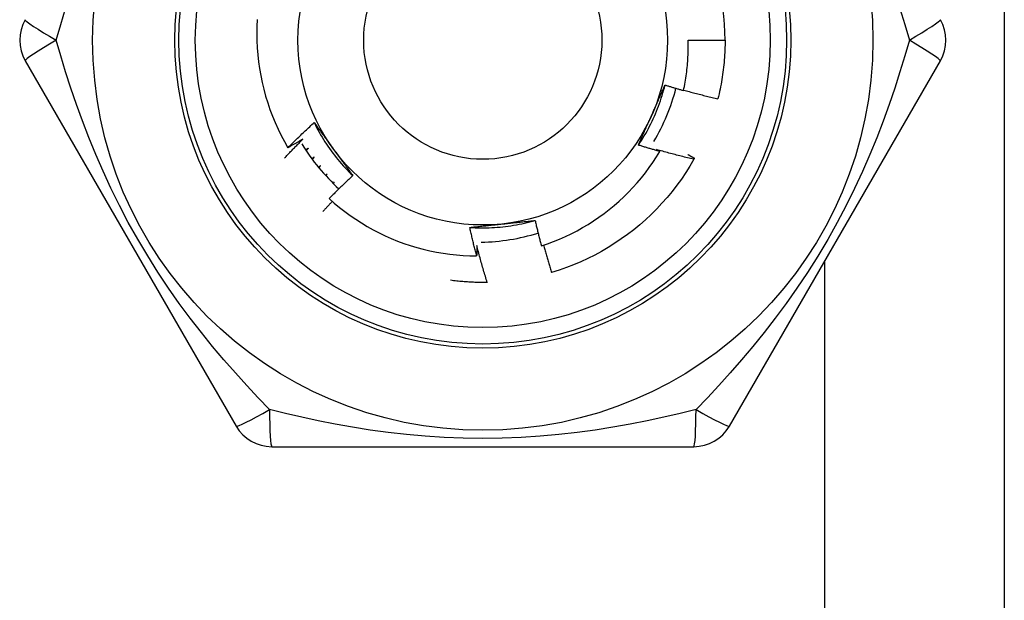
# Model space of a CAD drawing. Header units: inches. Extents: x 3.4 to 82.4, y 3.9 to 45.4.
# Tile 49 of 114: x 13.581 to 14.053, y 16.069 to 16.347. Entities that reach past the tile are written whole.
import ezdxf

# ---------------------------------------------------------------- set-up
doc = ezdxf.new("R2010")
doc.units = ezdxf.units.IN
doc.header["$MEASUREMENT"] = 0
doc.layers.add('Visible Edges(ANSI)', color=7, linetype='Continuous', lineweight=25)
doc.layers.add('Visible Tangent Edges(ANSI)', color=7, linetype='Continuous', lineweight=25)

msp = doc.modelspace()

# ---------------------------------------------------------------- linework, layer by layer
at = {"layer": 'Visible Edges(ANSI)'}
for p, q in [((14.05279030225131, 17.75133456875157), (14.05279030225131, 14.92333456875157)), ((13.90121747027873, 16.33733456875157), (13.91893202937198, 16.33733456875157)), ((13.58344270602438, 16.3274919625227), (13.68459250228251, 16.15229537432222)), ((13.92098804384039, 16.1522952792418), (14.02213785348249, 16.32749188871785)), ((13.72817403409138, 16.27314485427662), (13.7274480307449, 16.27248191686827)), ((13.72762072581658, 16.27229349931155), (13.72817403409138, 16.27314485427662)), ((13.73160630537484, 16.26935850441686), (13.73102500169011, 16.26876929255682)), ((13.73117820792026, 16.26861871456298), (13.73160630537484, 16.26935850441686)), ((13.80506182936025, 16.22121505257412), (13.80491522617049, 16.22121227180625)), ((13.70164044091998, 16.1424526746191), (13.90394004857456, 16.14245268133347))]:
    msp.add_line(p, q, dxfattribs=at)
at = {"layer": 'Visible Edges(ANSI)', "flags": 128}
for points in [[(13.69468980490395, 16.34728168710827), (13.69452990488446, 16.34390509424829), (13.69447533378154, 16.34052090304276), (13.6945265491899, 16.33713589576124), (13.69468333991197, 16.33375855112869), (13.69494531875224, 16.33039136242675), (13.69531207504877, 16.32703678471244), (13.69578322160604, 16.32369727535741), (13.69635835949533, 16.3203752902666), (13.69703707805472, 16.31707328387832), (13.69781899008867, 16.31379371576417), (13.69870368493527, 16.31053903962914), (13.69969078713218, 16.3073117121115), (13.70077987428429, 16.30411418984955), (13.70197055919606, 16.30094892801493), (13.70326195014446, 16.29781955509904), (13.70465016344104, 16.29473573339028), (13.70613338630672, 16.29170091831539), (13.70771027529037, 16.28871727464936), (13.70937951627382, 16.28578697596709)], [(13.89901582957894, 16.31324199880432), (13.8992252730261, 16.31423116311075), (13.89942467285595, 16.31522266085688), (13.8996139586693, 16.31621627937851), (13.89979304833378, 16.31721154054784), (13.89996193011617, 16.31820833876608), (13.90012058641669, 16.31920659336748), (13.90026901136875, 16.32020622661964), (13.90040719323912, 16.32120716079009), (13.90053512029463, 16.32220931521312), (13.90065279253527, 16.32321261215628), (13.90076019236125, 16.32421697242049), (13.90085731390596, 16.32522231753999), (13.90094414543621, 16.3262285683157), (13.90102067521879, 16.32723564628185), (13.90108690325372, 16.32824347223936), (13.90114280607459, 16.32925196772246), (13.90118838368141, 16.33026105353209), (13.90122363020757, 16.3312706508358), (13.90124852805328, 16.3322806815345), (13.90126306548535, 16.33329106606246), (13.90126723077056, 16.33430172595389), (13.90126103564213, 16.33531258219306), (13.90124444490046, 16.33632355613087), (13.90121747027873, 16.33733456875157)], [(13.91893202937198, 16.33733456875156), (13.91892602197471, 16.3361529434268), (13.91890798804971, 16.33497144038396), (13.91887793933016, 16.33379018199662), (13.91883586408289, 16.33260929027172), (13.91878178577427, 16.33142888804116), (13.91871570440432, 16.33024909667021), (13.91863760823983, 16.32907003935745), (13.91854753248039, 16.32789183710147), (13.91844547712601, 16.32671461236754), (13.91833144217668, 16.32553848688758), (13.91820545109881, 16.32436358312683), (13.91806750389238, 16.32319002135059), (13.91791763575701, 16.32201792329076), (13.91775584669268, 16.32084741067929), (13.91758214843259, 16.3196786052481), (13.91739657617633, 16.31851162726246), (13.91719914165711, 16.3173465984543), (13.91698986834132, 16.31618363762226), (13.91676876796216, 16.31502286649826), (13.91653586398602, 16.31386440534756), (13.91629119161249, 16.31270837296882), (13.91603477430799, 16.31155489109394), (13.91576662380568, 16.31040407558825), (13.91548678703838, 16.30925604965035)], [(13.87740230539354, 16.28705594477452), (13.87813130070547, 16.28815532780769), (13.87884387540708, 16.28926543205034), (13.87953994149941, 16.29038599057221), (13.88021938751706, 16.29151673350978), (13.88088211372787, 16.29265739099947), (13.88152801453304, 16.29380769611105), (13.882156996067, 16.29496737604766), (13.88276895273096, 16.29613616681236), (13.88336378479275, 16.29731379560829), (13.88394139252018, 16.2984999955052), (13.88450166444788, 16.29969449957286), (13.88504450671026, 16.3008970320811), (13.88556981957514, 16.30210733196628), (13.88607749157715, 16.30332512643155), (13.88656743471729, 16.30455014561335), (13.88703953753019, 16.30578212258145), (13.88749370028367, 16.30702079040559), (13.88792981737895, 16.30826587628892), (13.88834780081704, 16.30951711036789), (13.88874753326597, 16.31077422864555), (13.88912892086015, 16.31203695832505), (13.88949185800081, 16.3133050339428), (13.88983625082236, 16.3145781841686), (13.89016198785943, 16.31585614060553)], [(13.88371460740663, 16.30130474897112), (13.88398649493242, 16.30191543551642), (13.88425812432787, 16.30252557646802), (13.88452947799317, 16.30313518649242), (13.88480056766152, 16.30374429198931), (13.88507138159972, 16.3043529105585), (13.88534191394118, 16.30496106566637), (13.88561216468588, 16.30556877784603), (13.88588213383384, 16.30617606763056), (13.88615180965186, 16.30678295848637), (13.88642119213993, 16.30738946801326), (13.88669027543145, 16.30799562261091), (13.88695906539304, 16.30860143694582), (13.88722754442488, 16.3092069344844), (13.88749571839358, 16.30981214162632), (13.88776358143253, 16.31041707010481), (13.88803113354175, 16.31102174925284), (13.88829836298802, 16.31162619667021), (13.88856526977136, 16.31223043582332), (13.88883184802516, 16.31283448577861), (13.88909809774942, 16.31343836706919), (13.88936401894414, 16.31404210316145), (13.88962959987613, 16.31464571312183), (13.88989484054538, 16.31524921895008), (13.89015973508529, 16.31585264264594)], [(13.89015973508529, 16.31585264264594), (13.89052751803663, 16.31573942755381), (13.89089541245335, 16.31562659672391), (13.89126341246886, 16.31551415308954), (13.89163151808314, 16.31540209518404), (13.89199973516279, 16.31529042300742), (13.89236805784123, 16.31517913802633), (13.89273648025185, 16.31506823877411), (13.89310501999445, 16.31495772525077), (13.89347365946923, 16.31484759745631), (13.89384240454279, 16.31473785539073), (13.89421125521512, 16.31462849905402), (13.89458021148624, 16.31451952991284), (13.89494927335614, 16.31441094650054), (13.89531844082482, 16.31430274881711), (13.89568771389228, 16.31419493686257), (13.89605708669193, 16.3140875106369), (13.89642657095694, 16.31398047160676), (13.89679615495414, 16.31387381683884), (13.89716584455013, 16.31376754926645), (13.89753563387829, 16.31366166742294), (13.89790552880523, 16.31355617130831), (13.89827552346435, 16.31345106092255), (13.89864562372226, 16.31334633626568), (13.89901582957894, 16.31324199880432)], [(13.89905835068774, 16.3134388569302), (13.89973861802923, 16.31324985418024), (13.90041926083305, 16.3130621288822), (13.90110028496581, 16.31287568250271), (13.90178168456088, 16.31269051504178), (13.90246346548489, 16.31250662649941), (13.90314562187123, 16.31232401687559), (13.9038281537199, 16.31214268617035), (13.9045110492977, 16.31196263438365), (13.90519432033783, 16.31178386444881), (13.90587796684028, 16.31160637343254), (13.90656196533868, 16.31143016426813), (13.9072463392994, 16.31125523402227), (13.90793107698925, 16.31108158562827), (13.90861617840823, 16.31090921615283), (13.90930164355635, 16.31073813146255), (13.9099874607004, 16.31056832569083), (13.91067364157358, 16.31039980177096), (13.91136017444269, 16.31023256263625), (13.91204705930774, 16.31006660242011), (13.91273430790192, 16.30990192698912), (13.91342190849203, 16.30973853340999), (13.91410984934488, 16.30957642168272), (13.91479815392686, 16.30941559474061), (13.91548678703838, 16.30925604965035)], [(13.70937951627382, 16.28578697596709), (13.7098920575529, 16.28630078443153), (13.710405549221, 16.28681366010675), (13.71091999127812, 16.28732560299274), (13.71143538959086, 16.28783660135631), (13.71195173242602, 16.28834666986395), (13.71246902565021, 16.28885579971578), (13.71298726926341, 16.28936398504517), (13.71350645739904, 16.28987123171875), (13.71402659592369, 16.29037753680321), (13.71454767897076, 16.29088289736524), (13.71506971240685, 16.29138731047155), (13.71559268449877, 16.29189077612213), (13.7161166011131, 16.292393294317), (13.71664146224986, 16.29289486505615), (13.71716726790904, 16.29339547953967), (13.71769401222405, 16.29389514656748), (13.71822169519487, 16.29439385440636), (13.71875031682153, 16.29489160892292), (13.719279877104, 16.29538840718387), (13.7198103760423, 16.2958842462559), (13.72034181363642, 16.296379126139), (13.72087418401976, 16.29687304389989), (13.72140749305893, 16.29736599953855), (13.72194173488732, 16.29785799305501)], [(13.72194173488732, 16.29785799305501), (13.72232394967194, 16.29733780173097), (13.72270602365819, 16.29681732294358), (13.72308796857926, 16.29629654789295), (13.72346981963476, 16.29577545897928), (13.72385160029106, 16.29525404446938), (13.72423333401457, 16.29473228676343), (13.72461504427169, 16.29421017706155), (13.72499676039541, 16.29368770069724), (13.72537850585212, 16.29316484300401), (13.72576030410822, 16.29264158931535), (13.7261421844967, 16.29211792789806), (13.72652416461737, 16.29159384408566), (13.72690628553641, 16.29106932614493), (13.72728855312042, 16.29054435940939), (13.7276710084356, 16.29001892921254), (13.72805366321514, 16.28949302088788), (13.72843655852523, 16.28896662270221), (13.72881970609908, 16.28843972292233), (13.72920313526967, 16.28791230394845), (13.72958687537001, 16.28738435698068), (13.72997094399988, 16.2868558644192), (13.73035537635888, 16.28632680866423), (13.73074019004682, 16.28579718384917), (13.73112540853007, 16.28526697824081)], [(13.72194173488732, 16.29785799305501), (13.72252933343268, 16.29667697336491), (13.72313442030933, 16.29550480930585), (13.72375682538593, 16.29434172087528), (13.7243963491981, 16.29318793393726), (13.72505282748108, 16.29204366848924), (13.7257260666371, 16.2909091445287), (13.72641589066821, 16.28978459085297), (13.72712211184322, 16.28867022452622), (13.72784455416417, 16.28756626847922), (13.72858302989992, 16.28647295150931), (13.72933736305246, 16.28539048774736), (13.73010736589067, 16.28431910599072), (13.73089286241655, 16.28325902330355), (13.73169366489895, 16.28221046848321), (13.7325095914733, 16.28117365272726), (13.73334046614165, 16.28014881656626), (13.7341861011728, 16.27913616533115), (13.73504631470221, 16.27813592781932), (13.73592093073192, 16.2771483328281), (13.73680975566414, 16.27617359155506), (13.73771261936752, 16.27521193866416), (13.7386293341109, 16.27426358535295), (13.73955972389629, 16.27332876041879), (13.74050359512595, 16.27240768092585)], [(13.87740230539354, 16.28705594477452), (13.8776616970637, 16.287647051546), (13.87792140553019, 16.28823817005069), (13.87818143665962, 16.28882933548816), (13.87844179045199, 16.28942057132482), (13.8787024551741, 16.29001190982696), (13.87896344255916, 16.29060337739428), (13.87922474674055, 16.29119500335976), (13.87948636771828, 16.29178681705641), (13.87974830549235, 16.29237884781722), (13.88001055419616, 16.29297112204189), (13.88027311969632, 16.2935636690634), (13.88053599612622, 16.29415652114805), (13.88079918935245, 16.29474970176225), (13.88106268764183, 16.29534324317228), (13.88132649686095, 16.29593717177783), (13.88159061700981, 16.2965315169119), (13.88185504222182, 16.2971263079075), (13.88211977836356, 16.29772157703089), (13.88238481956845, 16.2983173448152), (13.88265017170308, 16.29891364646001), (13.88291582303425, 16.299510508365), (13.88318177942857, 16.30010796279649), (13.88344804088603, 16.30070603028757), (13.88371460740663, 16.30130474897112)], [(13.70780161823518, 16.28089036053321), (13.70815986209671, 16.28127154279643), (13.70851862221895, 16.28165227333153), (13.7088778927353, 16.28203254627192), (13.70923767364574, 16.28241236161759), (13.70959797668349, 16.28279171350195), (13.70995878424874, 16.2831706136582), (13.7103201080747, 16.28354905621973), (13.71068194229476, 16.28392703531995), (13.71104429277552, 16.28430455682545), (13.71140715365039, 16.28468162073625), (13.71177052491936, 16.28505822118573), (13.71213440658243, 16.28543435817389), (13.71249879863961, 16.28581003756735), (13.7128637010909, 16.28618524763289), (13.71322911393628, 16.28656000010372), (13.71359503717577, 16.28693428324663), (13.71396147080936, 16.28730810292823), (13.71432840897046, 16.28768145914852), (13.71469586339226, 16.2880543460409), (13.71506382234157, 16.28842677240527), (13.71543229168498, 16.28879872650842), (13.7158012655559, 16.28917021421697), (13.71617074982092, 16.28954123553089), (13.71654074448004, 16.28991178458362)], [(13.71654074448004, 16.28991178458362), (13.71624425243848, 16.28973680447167), (13.71594760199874, 16.28956209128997), (13.71565078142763, 16.28938765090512), (13.71535379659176, 16.28921348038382), (13.71505664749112, 16.28903958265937), (13.71475932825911, 16.28886595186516), (13.71446184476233, 16.28869259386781), (13.71416419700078, 16.28851950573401), (13.71386638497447, 16.28834668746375), (13.71356840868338, 16.28817414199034), (13.71327026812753, 16.28800186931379), (13.7129719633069, 16.28782986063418), (13.71267349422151, 16.28765812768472), (13.71237486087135, 16.28748667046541), (13.71207605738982, 16.28731547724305), (13.71177709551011, 16.28714455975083), (13.71147796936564, 16.28697390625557), (13.71117867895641, 16.28680353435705), (13.710879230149, 16.28663342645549), (13.71057961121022, 16.28646359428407), (13.71027983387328, 16.2862940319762), (13.70997989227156, 16.28612473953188), (13.70967978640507, 16.28595572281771), (13.70937951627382, 16.28578697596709)], [(13.71911842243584, 16.28549902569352), (13.71906867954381, 16.28546604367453), (13.71901893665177, 16.28543307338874), (13.71896918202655, 16.28540010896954), (13.71891942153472, 16.28536715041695), (13.71886966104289, 16.28533420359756), (13.71881988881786, 16.28530126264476), (13.71877011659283, 16.28526832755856), (13.71872033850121, 16.28523540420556), (13.71867055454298, 16.28520248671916), (13.71862075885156, 16.28516958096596), (13.71857096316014, 16.28513667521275), (13.71852116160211, 16.28510378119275), (13.71847136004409, 16.28507089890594), (13.71842154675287, 16.28503802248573), (13.71837172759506, 16.28500515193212), (13.71832190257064, 16.28497228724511), (13.71827207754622, 16.2849394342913), (13.71822224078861, 16.28490658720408), (13.71817240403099, 16.28487374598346), (13.71812256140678, 16.28484091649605), (13.71807270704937, 16.28480809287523), (13.71802285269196, 16.28477528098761), (13.71797299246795, 16.28474246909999), (13.71792312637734, 16.28470967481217)], [(13.71812974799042, 16.28439761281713), (13.71817085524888, 16.28444357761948), (13.71821197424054, 16.28448953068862), (13.7182530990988, 16.28453548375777), (13.71829422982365, 16.28458142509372), (13.7183353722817, 16.28462736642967), (13.71837652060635, 16.28467329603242), (13.7184176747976, 16.28471922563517), (13.71845883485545, 16.28476514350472), (13.7185000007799, 16.28481105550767), (13.71854117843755, 16.28485696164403), (13.71858236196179, 16.28490286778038), (13.71862355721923, 16.28494876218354), (13.71866475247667, 16.2849946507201), (13.71870595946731, 16.28504053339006), (13.71874717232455, 16.28508641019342), (13.71878839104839, 16.28513228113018), (13.71882962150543, 16.28517814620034), (13.71887085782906, 16.28522400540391), (13.71891210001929, 16.28526985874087), (13.71895334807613, 16.28531570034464), (13.71899460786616, 16.28536154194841), (13.71903587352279, 16.28540737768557), (13.71907714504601, 16.28545320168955), (13.71911842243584, 16.28549902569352)], [(13.73112540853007, 16.28526697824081), (13.73151833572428, 16.28472617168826), (13.73191092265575, 16.28418586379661), (13.73230318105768, 16.28364605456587), (13.73269513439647, 16.28310673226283), (13.73308681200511, 16.2825678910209), (13.7334782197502, 16.28202952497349), (13.73386938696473, 16.28149162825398), (13.73426033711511, 16.28095418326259), (13.73465107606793, 16.28041718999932), (13.73504163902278, 16.27988064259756), (13.73543203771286, 16.27934452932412), (13.73582230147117, 16.278808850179), (13.7362124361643, 16.27827358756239), (13.73660247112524, 16.27773874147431), (13.73699242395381, 16.27720430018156), (13.73738231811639, 16.27667025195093), (13.73777217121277, 16.27613660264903), (13.73816200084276, 16.27560333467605), (13.73855183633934, 16.275070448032), (13.73894168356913, 16.27453792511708), (13.73933157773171, 16.2740057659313), (13.73972153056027, 16.27347395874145), (13.74011155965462, 16.27294250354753), (13.74050169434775, 16.27241138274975)], [(13.83086300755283, 16.23877553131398), (13.83379802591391, 16.23975846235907), (13.83670533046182, 16.2408310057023), (13.83958103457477, 16.24199211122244), (13.84241689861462, 16.24323848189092), (13.84521053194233, 16.2445688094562), (13.84796009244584, 16.24598200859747), (13.8506637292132, 16.24747697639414), (13.85331959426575, 16.24905261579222), (13.85592584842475, 16.25070782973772), (13.85848063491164, 16.25244152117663), (13.86098211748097, 16.25425259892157), (13.86342844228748, 16.25613996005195), (13.86581776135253, 16.25810251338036), (13.86814823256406, 16.26013915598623), (13.87041800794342, 16.26224879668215), (13.87262285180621, 16.26442792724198), (13.8747570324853, 16.2666708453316), (13.87681914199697, 16.26897572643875), (13.87880786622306, 16.27134081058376), (13.88072187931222, 16.27376434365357), (13.8825598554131, 16.2762445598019), (13.88432047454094, 16.27877971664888), (13.8860024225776, 16.28136804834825), (13.88760436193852, 16.28400780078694)], [(13.88760436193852, 16.28400780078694), (13.88717775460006, 16.28412926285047), (13.88675128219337, 16.2842512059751), (13.88632493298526, 16.28437363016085), (13.88589871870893, 16.2844965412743), (13.88547263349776, 16.28461992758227), (13.88504667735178, 16.28474380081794), (13.88462085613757, 16.28486815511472), (13.88419516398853, 16.28499299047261), (13.88376960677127, 16.28511831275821), (13.88334417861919, 16.28524411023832), (13.88291888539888, 16.28537039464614), (13.88249372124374, 16.28549716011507), (13.88206869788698, 16.2856244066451), (13.8816438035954, 16.28575213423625), (13.88121904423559, 16.28588034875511), (13.88079441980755, 16.28600903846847), (13.88036993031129, 16.28613821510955), (13.8799455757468, 16.28626787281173), (13.87952135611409, 16.28639801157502), (13.87909727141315, 16.28652863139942), (13.87867332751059, 16.28665973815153), (13.8782495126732, 16.28679132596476), (13.87782583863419, 16.28692339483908), (13.87740230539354, 16.28705594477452)], [(13.88608938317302, 16.28490204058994), (13.88615258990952, 16.28486492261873), (13.88621578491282, 16.28482779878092), (13.88627897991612, 16.28479065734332), (13.88634216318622, 16.28475350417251), (13.88640534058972, 16.28471633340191), (13.88646850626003, 16.28467915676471), (13.88653167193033, 16.28464196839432), (13.88659482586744, 16.28460476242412), (13.88665797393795, 16.28456754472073), (13.88672111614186, 16.28453031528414), (13.88678425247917, 16.28449307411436), (13.88684738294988, 16.28445582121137), (13.88691050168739, 16.28441855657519), (13.88697361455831, 16.28438128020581), (13.88703672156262, 16.28434398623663), (13.88709982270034, 16.28430668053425), (13.88716291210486, 16.28426936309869), (13.88722600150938, 16.28423203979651), (13.8872890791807, 16.28419469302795), (13.88735215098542, 16.28415734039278), (13.88741521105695, 16.28411997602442), (13.88747827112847, 16.28408259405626), (13.8875413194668, 16.2840452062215), (13.88760436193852, 16.28400780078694)], [(13.90392725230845, 16.28023624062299), (13.90318030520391, 16.28041402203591), (13.90243367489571, 16.28059325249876), (13.90168733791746, 16.28077392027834), (13.90094132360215, 16.28095603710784), (13.90019561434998, 16.28113960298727), (13.89945022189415, 16.28132461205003), (13.89870514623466, 16.28151106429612), (13.89796038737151, 16.28169896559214), (13.8972159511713, 16.28188831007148), (13.89647184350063, 16.28207909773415), (13.8957280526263, 16.28227133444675), (13.8949845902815, 16.28246502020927), (13.89424146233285, 16.28266014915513), (13.89349866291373, 16.28285672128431), (13.89275619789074, 16.28305474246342), (13.8920140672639, 16.28325421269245), (13.89127227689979, 16.28345512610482), (13.89053082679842, 16.28365748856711), (13.88978971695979, 16.28386129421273), (13.88904895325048, 16.28406654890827), (13.88830853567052, 16.28427325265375), (13.88756846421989, 16.28448139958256), (13.88682875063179, 16.28469099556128), (13.88608938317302, 16.28490204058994)], [(13.72192166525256, 16.2812260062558), (13.72187861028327, 16.28119412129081), (13.72183554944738, 16.28116224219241), (13.72179248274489, 16.28113036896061), (13.7217494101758, 16.28109850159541), (13.72170633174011, 16.28106664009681), (13.72166325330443, 16.28103478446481), (13.72162016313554, 16.28100293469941), (13.72157707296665, 16.28097109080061), (13.72153398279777, 16.2809392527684), (13.72149088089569, 16.28090742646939), (13.7214477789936, 16.28087560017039), (13.72140466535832, 16.28084377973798), (13.72136155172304, 16.28081197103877), (13.72131843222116, 16.28078016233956), (13.72127531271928, 16.28074836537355), (13.7212321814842, 16.28071656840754), (13.72118905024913, 16.28068478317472), (13.72114591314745, 16.28065299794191), (13.72110277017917, 16.28062122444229), (13.7210596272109, 16.28058945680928), (13.72101647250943, 16.28055768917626), (13.72097331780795, 16.28052593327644), (13.72093015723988, 16.28049418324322), (13.72088699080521, 16.28046243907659)], [(13.72108657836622, 16.28019284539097), (13.72112130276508, 16.28023594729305), (13.72115603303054, 16.28027904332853), (13.7211907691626, 16.28032213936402), (13.72122551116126, 16.2803652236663), (13.72126025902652, 16.28040830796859), (13.72129501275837, 16.28045138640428), (13.72132977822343, 16.28049445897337), (13.72136454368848, 16.28053752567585), (13.72139931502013, 16.28058059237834), (13.72143409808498, 16.28062365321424), (13.72146888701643, 16.28066670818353), (13.72150367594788, 16.28070975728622), (13.72153847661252, 16.28075280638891), (13.72157327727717, 16.28079584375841), (13.72160808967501, 16.2808388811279), (13.72164290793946, 16.2808819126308), (13.7216777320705, 16.2809249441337), (13.72171256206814, 16.28096796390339), (13.72174739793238, 16.28101098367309), (13.72178223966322, 16.2810539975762), (13.72181708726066, 16.28109700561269), (13.72185194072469, 16.2811400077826), (13.72188680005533, 16.2811830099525), (13.72192166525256, 16.2812260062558)], [(13.90392725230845, 16.28023624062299), (13.90204671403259, 16.27702647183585), (13.9000643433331, 16.27387857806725), (13.89798217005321, 16.2707957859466), (13.89580233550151, 16.26778125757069), (13.89352707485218, 16.26483809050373), (13.89115872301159, 16.26196930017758), (13.88869970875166, 16.25917783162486), (13.88615255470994, 16.25646654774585), (13.88351987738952, 16.253838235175), (13.8808043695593, 16.25129558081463), (13.87800882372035, 16.24884120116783), (13.87513610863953, 16.24647761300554), (13.87218916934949, 16.24420723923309), (13.86917102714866, 16.24203241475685), (13.86608478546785, 16.23995535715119), (13.86293360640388, 16.23797821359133), (13.85972071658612, 16.23610300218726), (13.85644942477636, 16.23433165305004), (13.85312308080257, 16.23266598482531), (13.84974509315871, 16.23110768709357), (13.84631893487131, 16.2296583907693), (13.84284811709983, 16.22831955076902), (13.83933620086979, 16.22709256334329), (13.83578679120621, 16.22597868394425)], [(13.90114353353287, 16.28253182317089), (13.90127214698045, 16.28245870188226), (13.90140073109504, 16.28238552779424), (13.90152928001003, 16.28231230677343), (13.90165781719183, 16.28223903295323), (13.90178631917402, 16.28216570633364), (13.90191478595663, 16.28209232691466), (13.90204324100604, 16.28201889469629), (13.90217166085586, 16.28194541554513), (13.90230005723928, 16.28187188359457), (13.90242841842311, 16.28179829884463), (13.90255675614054, 16.28172466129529), (13.90268507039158, 16.28165097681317), (13.90281334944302, 16.28157723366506), (13.90294160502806, 16.28150344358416), (13.90306983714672, 16.28142960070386), (13.90319804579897, 16.28135571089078), (13.90332621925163, 16.2812817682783), (13.9034543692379, 16.28120776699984), (13.90358248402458, 16.28113371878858), (13.90371057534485, 16.28105962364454), (13.90383864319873, 16.2809854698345), (13.90396668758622, 16.28091126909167), (13.90409469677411, 16.28083701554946), (13.90422268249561, 16.28076270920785)], [(13.90422268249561, 16.28076270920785), (13.90421042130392, 16.28074074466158), (13.90419816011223, 16.28071878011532), (13.90418589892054, 16.28069681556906), (13.90417362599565, 16.28067485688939), (13.90416135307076, 16.28065290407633), (13.90414908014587, 16.28063095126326), (13.90413679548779, 16.2806089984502), (13.9041245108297, 16.28058705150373), (13.90411221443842, 16.28056510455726), (13.90409991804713, 16.28054316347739), (13.90408760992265, 16.28052122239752), (13.90407531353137, 16.28049928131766), (13.90406299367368, 16.28047735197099), (13.9040506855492, 16.28045541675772), (13.90403835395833, 16.28043348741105), (13.90402603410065, 16.28041155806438), (13.90401370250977, 16.2803896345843), (13.90400137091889, 16.28036771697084), (13.90398902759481, 16.28034579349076), (13.90397668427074, 16.28032388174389), (13.90396432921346, 16.28030196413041), (13.90395197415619, 16.28028005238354), (13.90393961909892, 16.28025814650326), (13.90392725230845, 16.28023624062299)], [(13.72494292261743, 16.2771042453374), (13.72490639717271, 16.27707413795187), (13.72486986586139, 16.27704403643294), (13.72483333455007, 16.27701394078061), (13.72479679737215, 16.27698385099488), (13.72476025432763, 16.27695376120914), (13.72472371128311, 16.27692367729), (13.72468716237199, 16.27689359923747), (13.72465061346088, 16.27686352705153), (13.72461405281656, 16.2768334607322), (13.72457749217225, 16.27680339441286), (13.72454093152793, 16.27677333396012), (13.72450436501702, 16.27674327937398), (13.7244677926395, 16.27671323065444), (13.72443121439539, 16.2766831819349), (13.72439463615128, 16.27665313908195), (13.72435805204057, 16.27662310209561), (13.72432146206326, 16.27659307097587), (13.72428487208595, 16.27656304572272), (13.72424827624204, 16.27653302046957), (13.72421168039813, 16.27650300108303), (13.72417507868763, 16.27647298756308), (13.72413847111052, 16.27644297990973), (13.72410185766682, 16.27641297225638), (13.72406524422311, 16.27638297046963)], [(13.72425346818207, 16.27615474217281), (13.72428213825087, 16.27619434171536), (13.72431080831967, 16.2762339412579), (13.72433949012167, 16.27627353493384), (13.72436817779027, 16.27631312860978), (13.72439686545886, 16.27635271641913), (13.72442555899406, 16.27639229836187), (13.72445425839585, 16.27643188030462), (13.72448296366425, 16.27647145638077), (13.72451167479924, 16.27651103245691), (13.72454038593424, 16.27655060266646), (13.72456910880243, 16.27659017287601), (13.72459783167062, 16.27662973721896), (13.72462656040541, 16.27666929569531), (13.7246552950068, 16.27670885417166), (13.72468403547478, 16.27674840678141), (13.72471278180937, 16.27678795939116), (13.72474153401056, 16.27682750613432), (13.72477028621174, 16.27686704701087), (13.72479904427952, 16.27690658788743), (13.72482781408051, 16.27694612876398), (13.72485658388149, 16.27698566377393), (13.72488535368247, 16.27702519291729), (13.72491413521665, 16.27706472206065), (13.72494292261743, 16.2771042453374)], [(13.74050169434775, 16.27241138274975), (13.74001932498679, 16.2719629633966), (13.73953777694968, 16.2715137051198), (13.73905705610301, 16.27106360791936), (13.73857715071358, 16.27061267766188), (13.7380980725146, 16.27016090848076), (13.73761981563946, 16.26970830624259), (13.73714238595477, 16.26925487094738), (13.73666578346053, 16.26880060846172), (13.73619000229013, 16.26834550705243), (13.73571504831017, 16.26788957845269), (13.73524092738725, 16.2674328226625), (13.73476762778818, 16.26697523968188), (13.73429516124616, 16.2665168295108), (13.73382352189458, 16.26605759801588), (13.73335270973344, 16.26559753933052), (13.73288273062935, 16.26513665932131), (13.73241358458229, 16.26467495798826), (13.73194527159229, 16.26421244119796), (13.73147779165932, 16.26374909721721), (13.7310111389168, 16.26328494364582), (13.73054532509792, 16.26281996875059), (13.73008035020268, 16.2623541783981), (13.72961620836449, 16.26188757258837), (13.72915289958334, 16.26142015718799)], [(13.73067709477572, 16.26005371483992), (13.73048843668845, 16.25985540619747), (13.73029991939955, 16.25965695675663), (13.73011154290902, 16.25945836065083), (13.72992330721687, 16.25925962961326), (13.72973521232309, 16.25906075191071), (13.72954725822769, 16.25886173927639), (13.72935945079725, 16.25866257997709), (13.7291717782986, 16.25846327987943), (13.72898425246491, 16.25826383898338), (13.7287968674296, 16.25806425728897), (13.72860962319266, 16.25786453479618), (13.72842252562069, 16.25766467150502), (13.7282355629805, 16.25746466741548), (13.72804874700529, 16.25726452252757), (13.72786207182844, 16.25706423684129), (13.72767553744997, 16.25686381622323), (13.72748914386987, 16.25666324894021), (13.72730289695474, 16.2564625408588), (13.72711679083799, 16.25626169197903), (13.72693082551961, 16.25606070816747), (13.7267450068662, 16.25585957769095), (13.72655932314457, 16.25565831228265), (13.72637378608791, 16.25545690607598), (13.72618839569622, 16.25525535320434)], [(13.72915289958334, 16.26142015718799), (13.73157548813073, 16.25927280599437), (13.73406047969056, 16.25720253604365), (13.73660602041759, 16.25521070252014), (13.73921026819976, 16.25329866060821), (13.74187137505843, 16.25146775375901), (13.74458748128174, 16.24971934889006), (13.74735673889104, 16.24805478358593), (13.75017730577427, 16.24647542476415), (13.75304733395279, 16.24498262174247), (13.75596496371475, 16.24357772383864), (13.7589283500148, 16.2422620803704), (13.76193169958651, 16.241038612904), (13.7649675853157, 16.23991027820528), (13.76803371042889, 16.23887764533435), (13.77112779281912, 16.23794127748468), (13.77424756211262, 16.23710174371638), (13.777390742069, 16.23635959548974), (13.7805550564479, 16.23571541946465), (13.78373823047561, 16.23516974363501), (13.78693798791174, 16.23472316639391), (13.79015205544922, 16.23437621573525), (13.79337815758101, 16.23412947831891), (13.79661401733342, 16.2339835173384), (13.7998565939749, 16.233938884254)], [(13.79655373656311, 16.24757936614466), (13.79787032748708, 16.24749773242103), (13.79918799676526, 16.24743567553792), (13.80050646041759, 16.24739314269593), (13.8018254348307, 16.24737009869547), (13.80314463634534, 16.24736649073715), (13.8044637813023, 16.24738227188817), (13.80578258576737, 16.24741740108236), (13.80710076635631, 16.24747182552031), (13.80841803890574, 16.24754549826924), (13.80973412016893, 16.24763837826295), (13.81104872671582, 16.24775041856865), (13.81236157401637, 16.24788156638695), (13.81367237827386, 16.24803178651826), (13.8149808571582, 16.24820102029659), (13.81628672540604, 16.24838923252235), (13.81758969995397, 16.24859637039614), (13.8188894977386, 16.24882238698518), (13.82018583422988, 16.24906723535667), (13.82147842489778, 16.24933087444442), (13.82276698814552, 16.24961325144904), (13.82405123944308, 16.24991432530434), (13.82533089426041, 16.25023404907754), (13.8266056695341, 16.25057237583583), (13.82787528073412, 16.25092925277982)], [(13.81204971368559, 16.24923715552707), (13.81271452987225, 16.24930703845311), (13.81337873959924, 16.24937686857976), (13.81404235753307, 16.24944667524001), (13.81470540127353, 16.24951645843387), (13.81536788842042, 16.24958623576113), (13.81602983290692, 16.24965602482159), (13.81669125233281, 16.24972583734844), (13.8173521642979, 16.24979568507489), (13.81801258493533, 16.24986557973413), (13.81867253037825, 16.24993554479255), (13.81933201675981, 16.25000558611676), (13.81999106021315, 16.25007571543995), (13.82064967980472, 16.25014595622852), (13.82130788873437, 16.25021630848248), (13.82196570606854, 16.2502868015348), (13.82262314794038, 16.2503574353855), (13.82328022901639, 16.25042823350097), (13.82393696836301, 16.2504992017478), (13.82459338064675, 16.2505703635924), (13.82524948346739, 16.25064172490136), (13.82590529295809, 16.25071329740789), (13.826560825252, 16.25078510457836), (13.8272160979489, 16.2508571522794), (13.82787112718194, 16.25092945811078)], [(13.82787112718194, 16.25092945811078), (13.82798760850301, 16.25042088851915), (13.82810480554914, 16.24991250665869), (13.82822271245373, 16.24940430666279), (13.8283413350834, 16.24889629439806), (13.82846067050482, 16.24838846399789), (13.82858071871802, 16.24788081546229), (13.82870147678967, 16.24737335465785), (13.8288229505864, 16.24686608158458), (13.82894513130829, 16.24635899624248), (13.82906802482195, 16.24585209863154), (13.82919163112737, 16.24534538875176), (13.82931594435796, 16.24483886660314), (13.82944097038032, 16.2443325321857), (13.82956670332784, 16.24382639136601), (13.82969314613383, 16.24332043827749), (13.82982029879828, 16.24281467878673), (13.82994816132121, 16.24230910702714), (13.83007673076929, 16.24180372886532), (13.83020601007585, 16.24129854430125), (13.83033599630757, 16.24079355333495), (13.83046668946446, 16.24028875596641), (13.83059808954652, 16.23978415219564), (13.83073019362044, 16.23927974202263), (13.83086300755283, 16.23877553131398)], [(13.79655373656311, 16.24757936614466), (13.79719534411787, 16.24765028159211), (13.79783712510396, 16.247720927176), (13.79847910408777, 16.24779131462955), (13.79912130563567, 16.24786146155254), (13.79976375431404, 16.24793138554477), (13.80040647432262, 16.24800109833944), (13.80104949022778, 16.24807061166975), (13.80169282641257, 16.24813994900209), (13.80233650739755, 16.24820912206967), (13.80298055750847, 16.24827814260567), (13.80362500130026, 16.24834702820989), (13.80426986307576, 16.24841579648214), (13.80491516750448, 16.24848445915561), (13.80556093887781, 16.2485530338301), (13.80620720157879, 16.2486215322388), (13.80685398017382, 16.24868997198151), (13.80750129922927, 16.24875836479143), (13.80814918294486, 16.24882672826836), (13.80879765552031, 16.24889508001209), (13.80944674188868, 16.24896343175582), (13.810096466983, 16.24903180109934), (13.81074685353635, 16.24910019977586), (13.81139792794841, 16.24916865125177), (13.81204971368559, 16.24923715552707)], [(13.7998565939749, 16.233938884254), (13.79970932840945, 16.23450467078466), (13.79956289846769, 16.23507069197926), (13.79941730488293, 16.23563693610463), (13.79927254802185, 16.23620341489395), (13.79912862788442, 16.23677010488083), (13.79898554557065, 16.23733702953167), (13.79884330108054, 16.23790417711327), (13.7987018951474, 16.23847155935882), (13.79856132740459, 16.23903915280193), (13.79842159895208, 16.23960696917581), (13.79828271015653, 16.24017500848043), (13.79814466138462, 16.24074327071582), (13.79800745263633, 16.24131175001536), (13.79787108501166, 16.24188045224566), (13.79773555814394, 16.24244937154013), (13.79760087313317, 16.24301850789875), (13.79746702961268, 16.24358786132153), (13.79733402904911, 16.24415743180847), (13.79720187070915, 16.24472721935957), (13.79707055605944, 16.24529722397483), (13.79694008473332, 16.24586743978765), (13.79681045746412, 16.24643786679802), (13.79668167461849, 16.24700851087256), (13.79655373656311, 16.24757936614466)], [(13.79988329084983, 16.23895034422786), (13.79988351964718, 16.23874155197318), (13.79988363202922, 16.2385327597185), (13.79988362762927, 16.23832396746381), (13.79988350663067, 16.23811517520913), (13.79988326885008, 16.23790637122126), (13.79988291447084, 16.23769757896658), (13.79988244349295, 16.2374887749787), (13.7998818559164, 16.23727997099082), (13.79988115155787, 16.23707116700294), (13.79988033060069, 16.23686236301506), (13.79987939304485, 16.23665354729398), (13.79987833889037, 16.23644474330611), (13.79987716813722, 16.23623592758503), (13.79987588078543, 16.23602711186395), (13.79987447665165, 16.23581829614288), (13.79987295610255, 16.2356094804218), (13.79987131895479, 16.23540066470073), (13.79986956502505, 16.23519183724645), (13.79986769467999, 16.23498302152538), (13.79986570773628, 16.2347741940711), (13.79986360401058, 16.23456536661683), (13.79986138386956, 16.23435653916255), (13.79985904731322, 16.23414771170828), (13.7998565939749, 16.233938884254)], [(13.80491522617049, 16.22121227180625), (13.8046893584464, 16.22194611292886), (13.80446489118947, 16.22268042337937), (13.80424182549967, 16.2234151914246), (13.80402016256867, 16.22415042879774), (13.80379990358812, 16.2248861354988), (13.80358104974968, 16.22562229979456), (13.80336360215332, 16.22635893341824), (13.80314756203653, 16.22709601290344), (13.80293293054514, 16.22783356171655), (13.80271970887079, 16.22857155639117), (13.80250789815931, 16.2293100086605), (13.80229749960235, 16.23004891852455), (13.80208851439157, 16.23078826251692), (13.80188094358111, 16.231528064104), (13.80167478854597, 16.2322683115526), (13.80147005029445, 16.23300900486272), (13.80126673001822, 16.23375014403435), (13.8010648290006, 16.2344917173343), (13.8008643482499, 16.23523373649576), (13.80066528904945, 16.23597618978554), (13.80046765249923, 16.23671907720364), (13.80027143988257, 16.23746239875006), (13.8000766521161, 16.2382061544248), (13.79988329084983, 16.23895034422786)], [(13.83190592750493, 16.23911351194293), (13.8320579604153, 16.23856371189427), (13.83221083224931, 16.23801412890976), (13.83236454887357, 16.23746475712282), (13.83251911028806, 16.23691559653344), (13.83267451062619, 16.23636664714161), (13.83283075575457, 16.23581793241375), (13.83298783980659, 16.23526941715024), (13.83314576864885, 16.23472112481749), (13.83330453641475, 16.23417305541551), (13.83346414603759, 16.23362519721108), (13.83362459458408, 16.23307756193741), (13.83378588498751, 16.23253014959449), (13.83394801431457, 16.23198296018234), (13.83411098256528, 16.23143599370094), (13.83427479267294, 16.23088923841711), (13.83443944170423, 16.23034271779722), (13.83460492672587, 16.2297964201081), (13.83477125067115, 16.22925034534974), (13.83493841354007, 16.22870450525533), (13.83510641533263, 16.22815887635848), (13.83527525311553, 16.22761348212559), (13.83544492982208, 16.22706832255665), (13.83561544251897, 16.22652338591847), (13.83578679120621, 16.22597868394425)], [(13.80491522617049, 16.22121227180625), (13.80418216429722, 16.22120117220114), (13.80344904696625, 16.22119470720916), (13.80271590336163, 16.2211928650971), (13.80198276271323, 16.22119564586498), (13.80124965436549, 16.22120306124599), (13.80051660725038, 16.22121509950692), (13.79978365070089, 16.22123176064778), (13.79905081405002, 16.22125305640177), (13.79831812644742, 16.22127897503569), (13.79758561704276, 16.22130951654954), (13.79685331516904, 16.22134468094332), (13.79612124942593, 16.22138446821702), (13.79538944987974, 16.22142887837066), (13.79465794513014, 16.22147789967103), (13.79392676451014, 16.22153154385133), (13.79319593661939, 16.22158981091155), (13.79246549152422, 16.22165267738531), (13.7917354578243, 16.22172015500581), (13.7910058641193, 16.22179224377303), (13.79027674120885, 16.22186893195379), (13.78954811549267, 16.22195023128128), (13.78882001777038, 16.22203611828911), (13.78809247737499, 16.22212660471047), (13.78736552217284, 16.22222167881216)]]:
    msp.add_lwpolyline(points, dxfattribs=at)
at = {"layer": 'Visible Edges(ANSI)'}
for centre, radius in [((13.80279030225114, 16.33733456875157), 0.1870078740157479), ((13.80279030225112, 16.33733456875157), 0.137795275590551), ((13.80279030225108, 16.33733456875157), 0.0885826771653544)]:
    msp.add_circle(centre, radius, dxfattribs=at)
for centre, radius, start, end in [((13.80279030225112, 16.33733456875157), 0.1161417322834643, 0, 30.307075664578), ((13.60049040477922, 16.33733456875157), 0.0196850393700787, 150.0000000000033, 209.9999999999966), ((14.00509019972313, 16.33733456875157), 0.0196850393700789, 330.0000000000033, 29.99999999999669), ((13.80009223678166, 16.33889229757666), 0.0984251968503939, 329.421914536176, 345.5198235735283), ((13.80009223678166, 16.33889229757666), 0.0984251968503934, 211.4170512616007, 227.7040537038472), ((13.80009223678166, 16.33889229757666), 0.0984251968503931, 271.1335293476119, 287.2629737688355), ((13.7016403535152, 16.16213771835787), 0.0196850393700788, 210.0000000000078, 270.0000000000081), ((13.90394025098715, 16.16213771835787), 0.0196850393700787, 270, 329.9999999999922)]:
    msp.add_arc(centre, radius, start, end, dxfattribs=at)
at = {"layer": 'Visible Tangent Edges(ANSI)'}
msp.add_line((13.96679030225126, 14.92333456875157), (13.96679030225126, 16.23162712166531), dxfattribs=at)
at = {"layer": 'Visible Tangent Edges(ANSI)', "flags": 128}
for points in [[(13.59829423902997, 16.3373365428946), (13.60049197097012, 16.34486095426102), (13.6028369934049, 16.35251284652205)], [(14.00273805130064, 16.35252879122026), (14.00508494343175, 16.3448711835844), (14.00728599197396, 16.337336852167)], [(13.70054054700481, 16.16023674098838), (13.69512310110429, 16.16590218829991), (13.68966884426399, 16.17175902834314), (13.68419718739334, 16.17781309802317), (13.67872881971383, 16.18406890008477), (13.67329067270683, 16.19052391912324), (13.66789900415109, 16.19718608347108), (13.66256795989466, 16.20406559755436), (13.65731167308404, 16.21117267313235), (13.65214415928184, 16.21851775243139), (13.64708304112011, 16.22610621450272), (13.64215970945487, 16.2339102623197), (13.63740813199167, 16.24189511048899), (13.63286962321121, 16.25000281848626), (13.62857449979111, 16.25816895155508), (13.62453564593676, 16.2663498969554), (13.62075625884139, 16.27450573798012), (13.6172333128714, 16.28260673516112), (13.6139474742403, 16.29065166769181), (13.61088217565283, 16.29863373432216), (13.60802105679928, 16.30654555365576), (13.60534700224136, 16.31438240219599), (13.60284256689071, 16.32214036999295), (13.6004956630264, 16.32979795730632), (13.5982946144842, 16.33733228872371)], [(14.00728635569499, 16.33733257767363), (14.00508863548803, 16.3298081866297), (14.00274361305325, 16.32215629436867), (14.00023682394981, 16.31439164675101), (13.99755419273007, 16.30653039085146), (13.99468386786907, 16.29859524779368), (13.99161065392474, 16.29059596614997), (13.98831863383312, 16.28253973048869), (13.98479198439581, 16.27443388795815), (13.98101466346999, 16.26628564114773), (13.97697605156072, 16.25811266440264), (13.97268223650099, 16.24995192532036), (13.96814211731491, 16.24184256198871), (13.96338168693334, 16.23384419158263), (13.95845465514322, 16.22603733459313), (13.9533994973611, 16.21846396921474), (13.9482354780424, 16.21112608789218), (13.94298121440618, 16.20402348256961), (13.93765501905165, 16.19715192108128), (13.93227134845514, 16.19050107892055), (13.92684453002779, 16.18406040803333), (13.9213884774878, 16.17781894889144), (13.91591989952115, 16.17176851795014), (13.91046244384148, 16.16590811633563), (13.90504010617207, 16.16023711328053)], [(13.90503663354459, 16.1602347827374), (13.89742149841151, 16.1583758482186), (13.8896222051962, 16.15658074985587), (13.88164339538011, 16.15486918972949), (13.8734915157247, 16.15326134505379), (13.86518225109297, 16.1517792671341), (13.85671680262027, 16.15044104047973), (13.84809343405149, 16.14926397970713), (13.83931040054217, 16.14826543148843), (13.83036561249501, 16.14746277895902), (13.82126324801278, 16.14687395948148), (13.81204307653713, 16.14651224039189), (13.80275220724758, 16.14638968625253), (13.7934614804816, 16.14651306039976), (13.78424182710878, 16.14687644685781), (13.77513750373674, 16.14746917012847), (13.76618463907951, 16.14827405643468), (13.7574075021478, 16.14927357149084), (13.74879747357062, 16.15045044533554), (13.74035213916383, 16.15178683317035), (13.73206974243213, 16.15326494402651), (13.72394582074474, 16.15486757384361), (13.71597500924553, 16.15657766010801), (13.708169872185, 16.15837396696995), (13.70054442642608, 16.16023496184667)]]:
    msp.add_lwpolyline(points, dxfattribs=at)
at = {"layer": 'Visible Tangent Edges(ANSI)'}
for centre, radius in [((13.80279030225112, 16.33733456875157), 0.1476377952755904), ((13.80279030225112, 16.33733456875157), 0.1456692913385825), ((13.80279030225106, 16.33733456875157), 0.0570866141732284)]:
    msp.add_circle(centre, radius, dxfattribs=at)
for centre, major_axis, ratio, start_param, end_param in [((13.60049040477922, 16.33733456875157), (-0.017047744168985, 0.0098425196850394), 0.0560536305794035, 3.324004e-10, 1.474011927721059), ((14.00509019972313, 16.33733456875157), (0.0170477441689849, 0.0098425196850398), 0.0560536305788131, 4.809173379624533, 6.283185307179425), ((13.60049040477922, 16.33733456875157), (-0.0170477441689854, -0.0098425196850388), 0.0560536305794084, 4.809173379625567, 6.283185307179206), ((14.00509019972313, 16.33733456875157), (0.0170477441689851, -0.0098425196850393), 0.0560536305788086, 0, 1.47401192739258), ((13.7016403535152, 16.16213771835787), (-0.017047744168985, -0.0098425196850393), 0.0560536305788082, 3.266441e-10, 1.474011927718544), ((13.7016403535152, 16.16213771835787), (0, -0.0196850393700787), 0.0560536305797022, 4.809173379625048, 6.283185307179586), ((13.90394025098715, 16.16213771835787), (-1e-16, -0.0196850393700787), 0.0560536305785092, 4.8134e-12, 1.474011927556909), ((13.90394025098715, 16.16213771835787), (0.0170477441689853, -0.0098425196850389), 0.0560536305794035, 4.8091733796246, 6.283185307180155)]:
    msp.add_ellipse(centre, major_axis=major_axis, ratio=ratio, start_param=start_param, end_param=end_param, dxfattribs=at)

doc.saveas('drawing.dxf')
